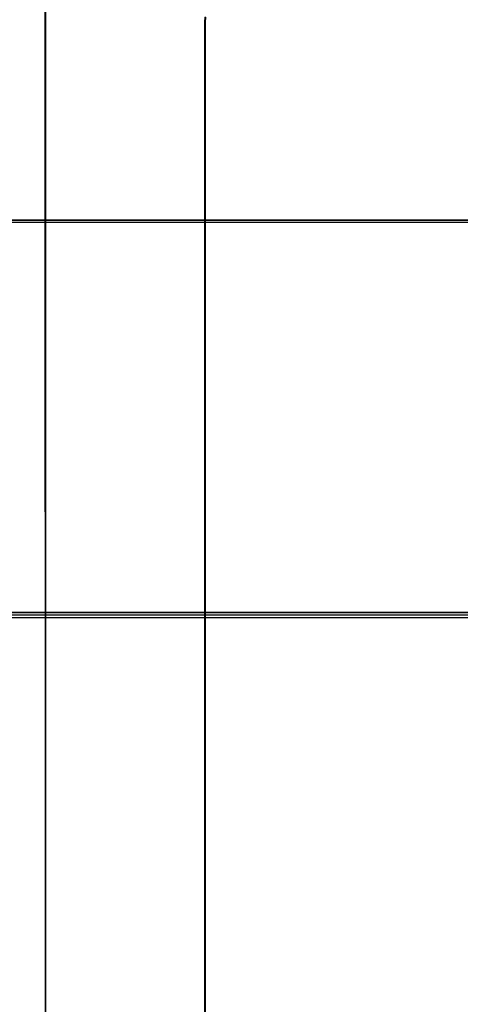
# Model space of a CAD drawing. Header units: millimetres. Extents: x 18084 to 47233, y 38174 to 56392.
# Tile 104 of 253: x 25519.36 to 25525.52, y 50623.8 to 50637.56. Entities that reach past the tile are written whole.
import ezdxf

# ---------------------------------------------------------------- set-up
doc = ezdxf.new("R2010")
doc.units = ezdxf.units.MM
doc.header["$LTSCALE"] = 100
doc.layers.add('30', color=7, linetype='Continuous')
doc.layers.add('45', color=7, linetype='Continuous')

msp = doc.modelspace()

# ---------------------------------------------------------------- linework, layer by layer
at = {"layer": '30', "color": 139}
for points in [[(25598.441, 50634.757), (25163.131, 50634.757), (25598.441, 50634.757)], [(25598.441, 50634.757), (25163.131, 50634.757), (25598.441, 50634.757)], [(25163.131, 50629.273), (25598.441, 50629.273), (25163.131, 50629.273)], [(25163.131, 50629.273), (25598.441, 50629.273), (25163.131, 50629.273)]]:
    msp.add_lwpolyline(points, close=True, dxfattribs=at)
at = {"layer": '30', "color": 7}
msp.add_lwpolyline([(25163.131, 50629.204), (25598.441, 50629.204), (25598.441, 50629.39), (25598.441, 50631.593), (25598.441, 50634.757), (25598.257, 50634.757), (25163.315, 50634.757), (25163.131, 50634.757), (25163.131, 50631.593), (25163.131, 50629.39), (25163.131, 50629.204)], close=True, dxfattribs=at)
msp.add_lwpolyline([(25163.131, 50629.204), (25598.441, 50629.204), (25598.441, 50629.39), (25598.441, 50631.593), (25598.441, 50634.757), (25598.257, 50634.757), (25163.315, 50634.757), (25163.131, 50634.757), (25163.131, 50631.593), (25163.131, 50629.39), (25163.131, 50629.204)], close=True, dxfattribs=at)
msp.add_lwpolyline([(25163.131, 50629.204), (25598.441, 50629.204), (25598.441, 50629.39), (25598.441, 50631.593), (25598.441, 50634.757), (25598.257, 50634.757), (25163.315, 50634.757), (25163.131, 50634.757), (25163.131, 50631.593), (25163.131, 50629.39), (25163.131, 50629.204)], close=True, dxfattribs=at)
msp.add_lwpolyline([(25163.131, 50629.204), (25598.441, 50629.204), (25598.441, 50629.39), (25598.441, 50631.593), (25598.441, 50634.757), (25598.257, 50634.757), (25163.315, 50634.757), (25163.131, 50634.757), (25163.131, 50631.593), (25163.131, 50629.39), (25163.131, 50629.204)], close=True, dxfattribs=at)
msp.add_lwpolyline([(25163.131, 50629.204), (25598.441, 50629.204), (25598.441, 50629.39), (25598.441, 50631.593), (25598.441, 50634.757), (25598.257, 50634.757), (25163.315, 50634.757), (25163.131, 50634.757), (25163.131, 50631.593), (25163.131, 50629.39), (25163.131, 50629.204)], close=True, dxfattribs=at)
msp.add_lwpolyline([(25163.131, 50629.204), (25598.441, 50629.204), (25598.441, 50629.39), (25598.441, 50631.593), (25598.441, 50634.757), (25598.257, 50634.757), (25163.315, 50634.757), (25163.131, 50634.757), (25163.131, 50631.593), (25163.131, 50629.39), (25163.131, 50629.204)], close=True, dxfattribs=at)
at = {"layer": '30', "color": 59}
for points in [[(25163.131, 50629.204), (25598.441, 50629.204), (25598.441, 50629.39), (25598.441, 50631.593), (25598.441, 50634.757), (25598.257, 50634.757), (25163.315, 50634.757), (25163.131, 50634.757), (25163.131, 50631.593), (25163.131, 50629.39), (25163.131, 50629.204)], [(25163.131, 50629.204), (25598.441, 50629.204), (25598.441, 50629.39), (25598.441, 50631.593), (25598.441, 50634.757), (25598.257, 50634.757), (25163.315, 50634.757), (25163.131, 50634.757), (25163.131, 50631.593), (25163.131, 50629.39), (25163.131, 50629.204)], [(25163.163, 50629.239), (25598.406, 50629.239), (25598.406, 50629.422), (25598.406, 50631.598), (25598.406, 50634.723), (25598.222, 50634.723), (25163.347, 50634.723), (25163.163, 50634.723), (25163.163, 50631.598), (25163.163, 50629.422), (25163.163, 50629.239)], [(25163.163, 50629.239), (25598.406, 50629.239), (25598.406, 50629.422), (25598.406, 50631.598), (25598.406, 50634.723), (25598.222, 50634.723), (25163.347, 50634.723), (25163.163, 50634.723), (25163.163, 50631.598), (25163.163, 50629.422), (25163.163, 50629.239)]]:
    msp.add_lwpolyline(points, close=True, dxfattribs=at)
at = {"layer": '30', "color": 7}
msp.add_lwpolyline([(25598.441, 50629.273), (25163.131, 50629.273)], dxfattribs=at)
msp.add_lwpolyline([(25598.441, 50629.273), (25163.131, 50629.273)], dxfattribs=at)
msp.add_lwpolyline([(25598.441, 50629.273), (25163.131, 50629.273)], dxfattribs=at)
msp.add_lwpolyline([(25598.441, 50629.273), (25163.131, 50629.273)], dxfattribs=at)
msp.add_lwpolyline([(25598.441, 50629.273), (25163.131, 50629.273)], dxfattribs=at)
msp.add_lwpolyline([(25598.441, 50629.273), (25163.131, 50629.273)], dxfattribs=at)
at = {"layer": '30', "color": 59}
msp.add_lwpolyline([(25598.441, 50629.273), (25163.131, 50629.273)], dxfattribs=at)
msp.add_lwpolyline([(25598.441, 50629.273), (25163.131, 50629.273)], dxfattribs=at)
at = {"layer": '45', "color": 59}
for p, q in [((25519.717, 50642.334), (25519.744, 50577.503)), ((25519.744, 50577.503), (25519.717, 50642.334)), ((25519.717, 50642.334), (25519.744, 50577.503)), ((25519.744, 50577.503), (25519.717, 50642.334))]:
    msp.add_line(p, q, dxfattribs=at)
at = {"layer": '45', "color": 7}
for p, q in [((25519.717, 50642.299), (25519.717, 50623.253)), ((25519.717, 50642.299), (25519.717, 50623.253)), ((25519.722, 50642.295), (25519.722, 50623.258)), ((25519.722, 50642.295), (25519.722, 50623.258)), ((25521.954, 50637.596), (25521.948, 50637.525)), ((25521.954, 50637.596), (25521.948, 50637.525)), ((25521.948, 50637.525), (25521.948, 50637.519)), ((25521.948, 50637.525), (25521.948, 50637.519)), ((25521.951, 50637.523), (25521.956, 50637.594)), ((25521.951, 50637.523), (25521.956, 50637.594)), ((25521.951, 50637.517), (25521.951, 50637.523)), ((25521.951, 50637.517), (25521.951, 50637.523)), ((25521.959, 50637.593), (25521.953, 50637.521)), ((25521.959, 50637.593), (25521.953, 50637.521)), ((25521.954, 50637.521), (25521.96, 50637.592)), ((25521.954, 50637.521), (25521.96, 50637.592)), ((25521.948, 50620.162), (25521.948, 50637.52)), ((25521.948, 50637.52), (25521.948, 50620.162)), ((25521.948, 50620.162), (25521.948, 50637.52)), ((25521.948, 50637.52), (25521.948, 50620.162)), ((25521.948, 50637.519), (25521.948, 50623.242)), ((25521.948, 50637.519), (25521.948, 50623.242)), ((25521.951, 50623.242), (25521.951, 50637.517)), ((25521.951, 50623.242), (25521.951, 50637.517)), ((25521.953, 50637.521), (25521.953, 50637.516)), ((25521.953, 50637.521), (25521.953, 50637.516)), ((25521.953, 50637.516), (25521.953, 50623.248)), ((25521.953, 50637.516), (25521.953, 50623.248)), ((25521.954, 50637.515), (25521.954, 50637.521)), ((25521.954, 50637.515), (25521.954, 50637.521)), ((25521.954, 50623.247), (25521.954, 50637.515)), ((25521.954, 50623.247), (25521.954, 50637.515))]:
    msp.add_line(p, q, dxfattribs=at)

doc.saveas('drawing.dxf')
